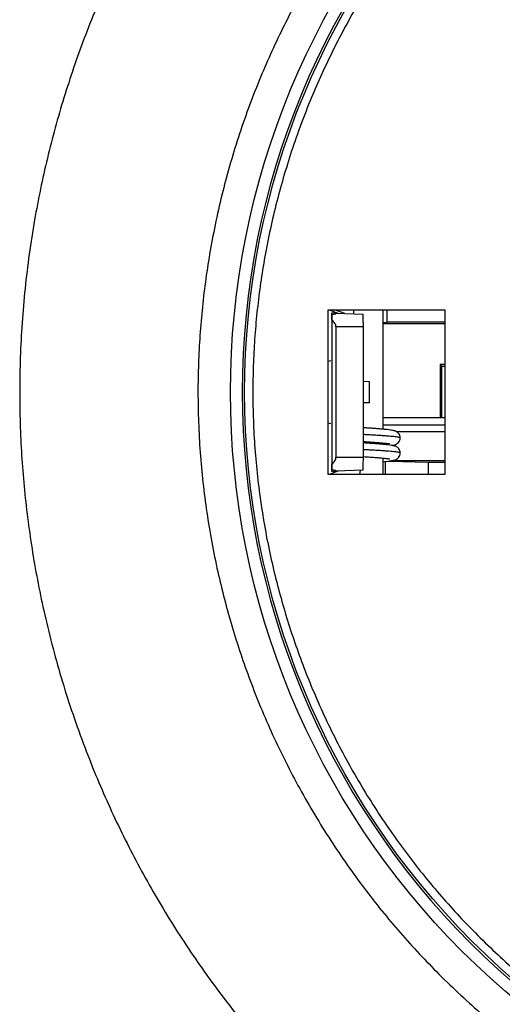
# Model space of a CAD drawing. Header units: millimetres. Extents: x 226 to 954, y 75 to 822.
# Tile 15 of 130: x 521 to 556, y 130 to 201. Entities that reach past the tile are written whole.
import ezdxf

# ---------------------------------------------------------------- set-up
doc = ezdxf.new("R2010")
doc.units = ezdxf.units.MM

msp = doc.modelspace()

# ---------------------------------------------------------------- linework, layer by layer
at = {"color": 7, "linetype": 'Continuous', "lineweight": 25}
for p, q in [((543.1, 180.243), (551.6, 180.243)), ((543.1, 168.243), (543.1, 180.243)), ((543.163, 180.243), (543.882, 179.981)), ((544.308, 179.966), (543.55, 180.243)), ((544.969, 179.947), (544.969, 180.243)), ((547.1, 171.537), (547.1, 180.243)), ((547.4, 179.348), (547.4, 180.243)), ((551.6, 180.243), (551.6, 168.243)), ((543.341, 180.003), (543.341, 179.931)), ((543.346, 180.003), (543.341, 180.003)), ((543.346, 180.003), (543.346, 179.933)), ((543.648, 179.993), (543.346, 180.003)), ((543.353, 179.91), (543.652, 179.947)), ((543.353, 179.91), (543.353, 168.576)), ((543.358, 179.497), (543.358, 168.989)), ((543.648, 179.993), (543.652, 179.947)), ((543.648, 179.993), (545.648, 179.923)), ((543.648, 179.946), (543.648, 179.993)), ((545.659, 178.993), (543.66, 178.993)), ((543.66, 178.993), (543.66, 169.493)), ((545.659, 169.493), (545.659, 178.993)), ((547.1, 179.243), (551.6, 179.243)), ((551.6, 179.348), (547.4, 179.348)), ((543.1, 176.512), (543.293, 176.546)), ((543.1, 176.51), (543.293, 176.544)), ((551.375, 176.143), (551.27, 176.248)), ((551.6, 176.248), (551.27, 176.248)), ((551.27, 176.248), (551.27, 172.371)), ((551.375, 172.371), (551.375, 176.143)), ((551.375, 176.143), (551.6, 176.143)), ((545.659, 175.032), (546.111, 175.015)), ((546.111, 173.47), (546.111, 175.015)), ((546.111, 173.47), (545.659, 173.454)), ((551.6, 172.371), (547.1, 172.371)), ((543.293, 171.942), (543.1, 171.976)), ((543.293, 171.939), (543.1, 171.973)), ((548.051, 171.371), (551.6, 171.371)), ((547.1, 170.437), (547.1, 170.536)), ((543.66, 169.493), (545.659, 169.493)), ((547.1, 168.243), (547.1, 169.435)), ((547.559, 169.221), (550.39, 169.138)), ((551.6, 169.243), (547.706, 169.243)), ((550.39, 169.138), (550.39, 168.243)), ((550.39, 169.138), (551.6, 169.138)), ((551.6, 168.243), (543.1, 168.243)), ((543.882, 168.505), (543.163, 168.243)), ((543.341, 168.555), (543.341, 168.482)), ((543.341, 168.482), (543.346, 168.482)), ((543.346, 168.553), (543.346, 168.482)), ((543.346, 168.482), (543.648, 168.493)), ((543.652, 168.539), (543.353, 168.576)), ((545.648, 168.563), (543.648, 168.493)), ((543.652, 168.539), (543.648, 168.493)), ((543.648, 168.493), (543.648, 168.539)), ((545.412, 168.243), (545.462, 168.556))]:
    msp.add_line(p, q, dxfattribs=at)
at = {"color": 8, "linetype": 'Continuous', "lineweight": 25}
for p, q in [((547.1, 171.871), (551.6, 171.871)), ((547.286, 168.243), (547.286, 169.189))]:
    msp.add_line(p, q, dxfattribs=at)
at = {"color": 7, "linetype": 'Continuous', "lineweight": 25}
for points, knots in [([(593.6, 247.243), (592.836, 247.236), (591.307, 247.222), (589.016, 247.11), (586.729, 246.931), (584.449, 246.679), (582.178, 246.356), (579.919, 245.962), (577.598, 245.481), (575.22, 244.906), (572.79, 244.229), (570.384, 243.468), (568.006, 242.625), (565.73, 241.728), (563.555, 240.786), (561.479, 239.81), (559.436, 238.768), (557.426, 237.663), (555.451, 236.496), (553.515, 235.267), (551.555, 233.935), (549.577, 232.493), (547.591, 230.938), (545.66, 229.314), (543.786, 227.625), (542.026, 225.925), (540.377, 224.223), (538.833, 222.527), (537.343, 220.782), (535.909, 218.992), (534.532, 217.158), (533.213, 215.282), (531.912, 213.301), (530.637, 211.213), (529.397, 209.015), (528.234, 206.776), (527.149, 204.498), (526.174, 202.254), (525.301, 200.051), (524.524, 197.893), (523.816, 195.711), (523.176, 193.509), (522.605, 191.287), (522.105, 189.049), (521.661, 186.721), (521.282, 184.304), (520.978, 181.799), (520.76, 179.285), (520.629, 176.766), (520.587, 174.319), (520.624, 171.95), (520.732, 169.658), (520.912, 167.372), (521.164, 165.092), (521.487, 162.821), (521.881, 160.562), (522.362, 158.241), (522.937, 155.863), (523.614, 153.432), (524.375, 151.027), (525.218, 148.649), (526.115, 146.373), (527.057, 144.197), (528.033, 142.122), (529.075, 140.078), (530.18, 138.068), (531.347, 136.094), (532.576, 134.158), (533.908, 132.197), (535.349, 130.22), (536.905, 128.234), (538.529, 126.303), (540.218, 124.428), (541.918, 122.669), (543.62, 121.019), (545.316, 119.476), (547.06, 117.986), (548.85, 116.552), (550.685, 115.175), (552.561, 113.856), (554.542, 112.555), (556.63, 111.28), (558.828, 110.04), (561.067, 108.877), (563.345, 107.792), (565.589, 106.817), (567.792, 105.944), (569.95, 105.167), (572.132, 104.459), (574.334, 103.819), (576.556, 103.248), (578.794, 102.748), (581.122, 102.304), (583.539, 101.925), (586.044, 101.62), (588.558, 101.404), (591.077, 101.268), (592.759, 101.251), (593.6, 101.243)], [0, 0, 0, 0, 0.01, 0.02, 0.03, 0.04, 0.05, 0.06, 0.07, 0.081, 0.092, 0.103, 0.114, 0.125, 0.135, 0.145, 0.155, 0.165, 0.175, 0.185, 0.195, 0.206, 0.217, 0.228, 0.239, 0.25, 0.26, 0.27, 0.28, 0.29, 0.3, 0.31, 0.32, 0.331, 0.342, 0.353, 0.364, 0.375, 0.385, 0.395, 0.405, 0.415, 0.425, 0.435, 0.445, 0.456, 0.467, 0.478, 0.489, 0.5, 0.51, 0.52, 0.53, 0.54, 0.55, 0.56, 0.57, 0.581, 0.592, 0.603, 0.614, 0.625, 0.635, 0.645, 0.655, 0.665, 0.675, 0.685, 0.695, 0.706, 0.717, 0.728, 0.739, 0.75, 0.76, 0.77, 0.78, 0.79, 0.8, 0.81, 0.82, 0.831, 0.842, 0.853, 0.864, 0.875, 0.885, 0.895, 0.905, 0.915, 0.925, 0.935, 0.945, 0.956, 0.967, 0.978, 0.989, 1, 1, 1, 1]), ([(593.6, 234.243), (592.867, 234.235), (591.401, 234.22), (589.205, 234.094), (587.015, 233.894), (584.833, 233.612), (582.663, 233.251), (580.55, 232.819), (578.493, 232.322), (576.496, 231.766), (574.518, 231.14), (572.564, 230.447), (570.596, 229.671), (568.618, 228.809), (566.635, 227.857), (564.688, 226.833), (562.781, 225.738), (560.914, 224.574), (559.127, 223.366), (557.417, 222.12), (555.785, 220.841), (554.197, 219.507), (552.657, 218.119), (551.135, 216.649), (549.638, 215.095), (548.17, 213.457), (546.764, 211.766), (545.42, 210.024), (544.141, 208.235), (542.952, 206.435), (541.85, 204.629), (540.831, 202.823), (539.875, 200.983), (538.983, 199.11), (538.14, 197.17), (537.351, 195.162), (536.622, 193.087), (535.97, 190.986), (535.395, 188.863), (534.898, 186.72), (534.488, 184.602), (534.161, 182.512), (533.91, 180.453), (533.731, 178.387), (533.624, 176.316), (533.587, 174.201), (533.627, 172.044), (533.748, 169.848), (533.949, 167.657), (534.23, 165.476), (534.592, 163.306), (535.024, 161.192), (535.521, 159.136), (536.077, 157.138), (536.703, 155.161), (537.396, 153.207), (538.172, 151.238), (539.034, 149.26), (539.986, 147.278), (541.01, 145.331), (542.105, 143.424), (543.269, 141.557), (544.477, 139.77), (545.723, 138.06), (547.002, 136.427), (548.336, 134.84), (549.724, 133.3), (551.194, 131.778), (552.748, 130.28), (554.386, 128.813), (556.077, 127.407), (557.819, 126.063), (559.608, 124.784), (561.408, 123.595), (563.214, 122.492), (565.02, 121.473), (566.86, 120.517), (568.733, 119.626), (570.673, 118.782), (572.681, 117.993), (574.756, 117.265), (576.857, 116.612), (578.98, 116.038), (581.123, 115.541), (583.241, 115.131), (585.331, 114.803), (587.39, 114.553), (589.456, 114.375), (591.527, 114.264), (592.909, 114.25), (593.6, 114.243)], [0, 0, 0, 0, 0.011667, 0.023333, 0.035, 0.046667, 0.058333, 0.07, 0.081, 0.092, 0.103, 0.114, 0.125, 0.136667, 0.148333, 0.16, 0.171667, 0.183333, 0.195, 0.206, 0.217, 0.228, 0.239, 0.25, 0.261667, 0.273333, 0.285, 0.296667, 0.308333, 0.32, 0.331, 0.342, 0.353, 0.364, 0.375, 0.386667, 0.398333, 0.41, 0.421667, 0.433333, 0.445, 0.456, 0.467, 0.478, 0.489, 0.5, 0.511667, 0.523333, 0.535, 0.546667, 0.558333, 0.57, 0.581, 0.592, 0.603, 0.614, 0.625, 0.636667, 0.648333, 0.66, 0.671667, 0.683333, 0.695, 0.706, 0.717, 0.728, 0.739, 0.75, 0.761667, 0.773333, 0.785, 0.796667, 0.808333, 0.82, 0.831, 0.842, 0.853, 0.864, 0.875, 0.886667, 0.898333, 0.91, 0.921667, 0.933333, 0.945, 0.956, 0.967, 0.978, 0.989, 1, 1, 1, 1]), ([(593.6, 116.614), (578.316, 116.614), (563.657, 122.686), (542.043, 144.3), (535.971, 158.959), (535.971, 189.527), (542.043, 204.185), (563.657, 225.8), (578.316, 231.872), (593.6, 231.872)], [0, 0, 0, 0, 0.25, 0.25, 0.5, 0.5, 0.75, 0.75, 1, 1, 1, 1]), ([(593.6, 231.018), (578.543, 231.018), (564.101, 225.036), (542.807, 203.742), (536.825, 189.3), (536.825, 159.186), (542.807, 144.744), (564.101, 123.45), (578.543, 117.468), (593.6, 117.468)], [0, 0, 0, 0, 0.25, 0.25, 0.5, 0.5, 0.75, 0.75, 1, 1, 1, 1]), ([(593.6, 117.643), (578.589, 117.643), (564.192, 123.606), (542.964, 144.835), (537, 159.232), (537, 189.254), (542.964, 203.651), (564.192, 224.879), (578.589, 230.843), (593.6, 230.843)], [0, 0, 0, 0, 0.25, 0.25, 0.5, 0.5, 0.75, 0.75, 1, 1, 1, 1]), ([(593.6, 230.243), (592.916, 230.236), (591.548, 230.221), (589.498, 230.104), (587.454, 229.917), (585.418, 229.654), (583.393, 229.318), (581.42, 228.914), (579.5, 228.45), (577.636, 227.931), (575.79, 227.347), (573.966, 226.7), (572.129, 225.976), (570.283, 225.172), (568.433, 224.283), (566.616, 223.327), (564.835, 222.305), (563.093, 221.219), (561.425, 220.091), (559.829, 218.928), (558.306, 217.735), (556.824, 216.489), (555.386, 215.194), (553.966, 213.822), (552.568, 212.372), (551.199, 210.843), (549.886, 209.264), (548.632, 207.639), (547.439, 205.969), (546.329, 204.289), (545.3, 202.603), (544.349, 200.918), (543.456, 199.2), (542.624, 197.453), (541.837, 195.642), (541.101, 193.767), (540.42, 191.83), (539.812, 189.87), (539.275, 187.888), (538.812, 185.889), (538.429, 183.911), (538.123, 181.961), (537.89, 180.039), (537.723, 178.111), (537.622, 176.178), (537.588, 174.204), (537.625, 172.19), (537.738, 170.141), (537.926, 168.096), (538.188, 166.06), (538.525, 164.035), (538.929, 162.062), (539.393, 160.143), (539.912, 158.279), (540.496, 156.433), (541.143, 154.609), (541.867, 152.772), (542.671, 150.926), (543.56, 149.075), (544.516, 147.259), (545.538, 145.478), (546.624, 143.736), (547.752, 142.068), (548.915, 140.472), (550.108, 138.948), (551.354, 137.467), (552.649, 136.029), (554.021, 134.609), (555.471, 133.211), (557, 131.842), (558.579, 130.529), (560.204, 129.275), (561.874, 128.081), (563.554, 126.971), (565.24, 125.942), (566.925, 124.991), (568.643, 124.099), (570.39, 123.267), (572.201, 122.48), (574.076, 121.743), (576.013, 121.063), (577.973, 120.454), (579.955, 119.918), (581.954, 119.454), (583.931, 119.072), (585.882, 118.766), (587.804, 118.532), (589.732, 118.366), (591.665, 118.262), (592.955, 118.249), (593.6, 118.243)], [0, 0, 0, 0, 0.011667, 0.023333, 0.035, 0.046667, 0.058333, 0.07, 0.081, 0.092, 0.103, 0.114, 0.125, 0.136667, 0.148333, 0.16, 0.171667, 0.183333, 0.195, 0.206, 0.217, 0.228, 0.239, 0.25, 0.261667, 0.273333, 0.285, 0.296667, 0.308333, 0.32, 0.331, 0.342, 0.353, 0.364, 0.375, 0.386667, 0.398333, 0.41, 0.421667, 0.433333, 0.445, 0.456, 0.467, 0.478, 0.489, 0.5, 0.511667, 0.523333, 0.535, 0.546667, 0.558333, 0.57, 0.581, 0.592, 0.603, 0.614, 0.625, 0.636667, 0.648333, 0.66, 0.671667, 0.683333, 0.695, 0.706, 0.717, 0.728, 0.739, 0.75, 0.761667, 0.773333, 0.785, 0.796667, 0.808333, 0.82, 0.831, 0.842, 0.853, 0.864, 0.875, 0.886667, 0.898333, 0.91, 0.921667, 0.933333, 0.945, 0.956, 0.967, 0.978, 0.989, 1, 1, 1, 1]), ([(543.358, 179.497), (543.358, 179.583), (543.356, 179.756), (543.354, 179.859), (543.353, 179.91)], [0, 0, 0, 0, 0.499997, 1, 1, 1, 1]), ([(543.66, 178.993), (543.656, 179.037), (543.648, 179.129), (543.584, 179.261), (543.488, 179.388), (543.404, 179.459), (543.358, 179.497)], [0, 0, 0, 0, 0.21312, 0.443203, 0.702885, 1, 1, 1, 1]), ([(545.659, 178.993), (545.659, 179.054), (545.659, 179.176), (545.658, 179.351), (545.657, 179.513), (545.656, 179.655), (545.654, 179.771), (545.652, 179.857), (545.65, 179.913), (545.649, 179.92), (545.648, 179.923)], [0, 0, 0, 0, 0.1250001, 0.2499998, 0.3749997, 0.5000002, 0.6250001, 0.7499987, 0.8750004, 1, 1, 1, 1]), ([(547.1, 179.308), (547.119, 179.309), (547.164, 179.312), (547.225, 179.317), (547.289, 179.323), (547.346, 179.33), (547.391, 179.338), (547.397, 179.344), (547.4, 179.348)], [0, 0, 0, 0, 0.094986, 0.233238, 0.377536, 0.553432, 0.760929, 1, 1, 1, 1]), ([(548.35, 170.904), (548.342, 170.971), (548.327, 171.101), (548.223, 171.253), (548.111, 171.341), (548.047, 171.374), (547.982, 171.402), (547.895, 171.428), (547.774, 171.456), (547.609, 171.483), (547.399, 171.509), (547.151, 171.533), (546.868, 171.557), (546.567, 171.581), (546.256, 171.604), (545.953, 171.625), (545.752, 171.638), (545.659, 171.644)], [0, 0, 0, 0, 0.056847, 0.109155, 0.149016, 0.179392, 0.218444, 0.267131, 0.336791, 0.419321, 0.50478, 0.59559, 0.684061, 0.770089, 0.852962, 0.932106, 1, 1, 1, 1]), ([(547.776, 170.354), (547.793, 170.357), (547.821, 170.362), (547.869, 170.372), (547.968, 170.401), (548.095, 170.463), (548.23, 170.576), (548.332, 170.737), (548.344, 170.847), (548.35, 170.904)], [0, 0, 0, 0, 0.097822, 0.162853, 0.259697, 0.397358, 0.573127, 0.777456, 1, 1, 1, 1]), ([(545.659, 170.644), (545.662, 170.644), (545.765, 170.637), (545.98, 170.623), (546.308, 170.6), (546.635, 170.575), (546.924, 170.551), (547.156, 170.531), (547.332, 170.514), (547.461, 170.499), (547.528, 170.491), (547.566, 170.485), (547.568, 170.487), (547.568, 170.488)], [0, 0, 0, 0, 0.002857, 0.106516, 0.22915, 0.365662, 0.495095, 0.613967, 0.725125, 0.829478, 0.926083, 0.971307, 1, 1, 1, 1]), ([(548.35, 169.804), (548.345, 169.857), (548.336, 169.961), (548.264, 170.097), (548.176, 170.193), (548.076, 170.262), (548, 170.296), (547.874, 170.337), (547.72, 170.367), (547.512, 170.397), (547.256, 170.424), (546.976, 170.448), (546.683, 170.472), (546.348, 170.497), (546.004, 170.522), (545.767, 170.537), (545.659, 170.544)], [0, 0, 0, 0, 0.044845, 0.08833, 0.126021, 0.155385, 0.20676, 0.26526, 0.35512, 0.457003, 0.563317, 0.646308, 0.734064, 0.826051, 0.920822, 1, 1, 1, 1]), ([(543.358, 168.989), (543.404, 169.027), (543.488, 169.098), (543.584, 169.225), (543.648, 169.357), (543.656, 169.449), (543.66, 169.493)], [0, 0, 0, 0, 0.297115, 0.556797, 0.78688, 1, 1, 1, 1]), ([(545.648, 168.563), (545.649, 168.566), (545.65, 168.573), (545.652, 168.628), (545.654, 168.714), (545.656, 168.831), (545.657, 168.973), (545.658, 169.135), (545.659, 169.31), (545.659, 169.432), (545.659, 169.493)], [0, 0, 0, 0, 0.1249996, 0.2500013, 0.3749999, 0.4999998, 0.6250003, 0.7500002, 0.8749999, 1, 1, 1, 1]), ([(545.659, 169.544), (545.67, 169.543), (545.802, 169.535), (546.057, 169.518), (546.406, 169.493), (546.724, 169.468), (546.992, 169.445), (547.21, 169.426), (547.383, 169.407), (547.512, 169.39), (547.586, 169.377), (547.589, 169.379), (547.591, 169.38)], [0, 0, 0, 0, 0.011792, 0.134262, 0.269043, 0.397688, 0.518873, 0.632222, 0.741036, 0.845139, 0.939333, 1, 1, 1, 1]), ([(547.1, 169.171), (547.176, 169.178), (547.336, 169.193), (547.534, 169.216), (547.715, 169.243), (547.859, 169.271), (547.974, 169.304), (548.051, 169.335), (548.131, 169.381), (548.238, 169.474), (548.33, 169.621), (548.343, 169.741), (548.35, 169.804)], [0, 0, 0, 0, 0.125179, 0.263139, 0.386212, 0.525766, 0.63667, 0.719096, 0.767503, 0.831923, 0.912989, 1, 1, 1, 1]), ([(543.353, 168.576), (543.354, 168.627), (543.356, 168.73), (543.358, 168.902), (543.358, 168.989)], [0, 0, 0, 0, 0.500003, 1, 1, 1, 1])]:
    msp.add_open_spline(points, degree=3, knots=knots, dxfattribs=at)
at = {"color": 8, "linetype": 'Continuous', "lineweight": 25}
for points, knots in [([(548.348, 170.904), (548.349, 170.904), (548.356, 170.912), (548.327, 170.926), (548.259, 170.947), (548.141, 170.969), (547.983, 170.99), (547.785, 171.01), (547.553, 171.03), (547.289, 171.05), (546.992, 171.07), (546.666, 171.091), (546.317, 171.113), (545.98, 171.132), (545.756, 171.144), (545.659, 171.15)], [0, 0, 0, 0, 0.009802, 0.093344, 0.177871, 0.262801, 0.347535, 0.431482, 0.514081, 0.596618, 0.680522, 0.765236, 0.85017, 0.934725, 1, 1, 1, 1]), ([(548.345, 169.804), (548.345, 169.808), (548.345, 169.819), (548.295, 169.838), (548.2, 169.859), (548.059, 169.88), (547.878, 169.901), (547.662, 169.921), (547.412, 169.941), (547.129, 169.961), (546.816, 169.982), (546.476, 170.003), (546.117, 170.024), (545.843, 170.04), (545.688, 170.048), (545.659, 170.05)], [0, 0, 0, 0, 0.054712, 0.138947, 0.223851, 0.308828, 0.39328, 0.476631, 0.558874, 0.642308, 0.72681, 0.8118, 0.89668, 0.980855, 1, 1, 1, 1])]:
    msp.add_open_spline(points, degree=3, knots=knots, dxfattribs=at)

doc.saveas('drawing.dxf')
